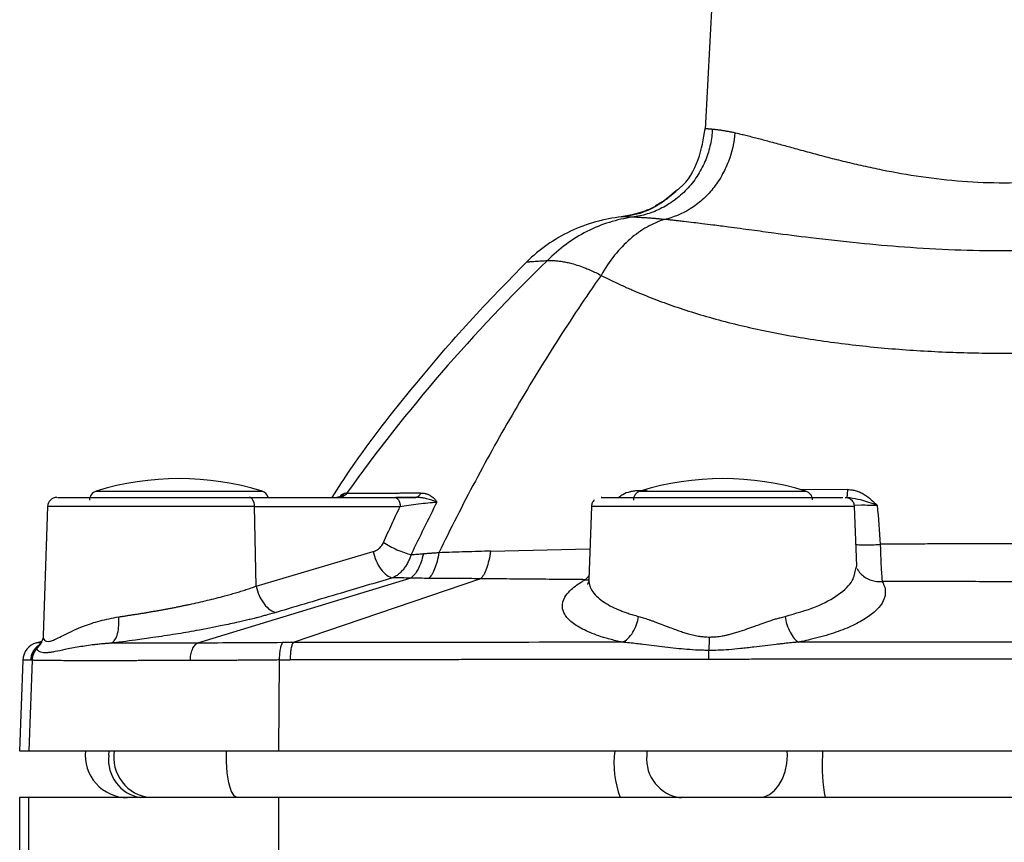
# Model space of a CAD drawing. Header units: millimetres. Extents: x 400 to 1688, y 100 to 1259.
# Tile 27 of 59: x 766 to 871, y 708 to 796. Entities that reach past the tile are written whole.
import ezdxf

# ---------------------------------------------------------------- set-up
doc = ezdxf.new("R2010")
doc.units = ezdxf.units.MM

msp = doc.modelspace()

# ---------------------------------------------------------------- linework, layer by layer
at = {"color": 7, "linetype": 'Continuous', "lineweight": 25}
for p, q in [((841.95, 830.05), (839.55, 784.27)), ((835.22, 776.7), (834.22, 776.14)), ((835.57, 776.89), (835.22, 776.7)), ((830.72, 774.95), (830.65, 774.95)), ((790.93, 745.05), (806.45, 745.05)), ((854.98, 744.99), (854.64, 745.05)), ((769.42, 744.09), (768.94, 730.34)), ((791.67, 735.59), (791.5, 744.09)), ((791.5, 744.09), (807.02, 744.09)), ((827.42, 744.09), (827.15, 736.31)), ((855.71, 737.75), (855.49, 744.09)), ((791.67, 735.59), (804.15, 739.27)), ((855.62, 737.45), (855.71, 737.75)), ((808.15, 736.44), (785.41, 729.52)), ((815.6, 736.38), (795.62, 729.57)), ((768.96, 730.09), (768.83, 729.73)), ((768.94, 730.34), (768.97, 730.12)), ((768.24, 729.56), (768.83, 729.73)), ((768.48, 729.28), (768.83, 729.59)), ((766.79, 727.71), (766.45, 718.05)), ((767.77, 727.69), (767.43, 718.05)), ((794.09, 718.05), (794.17, 727.72)), ((794.17, 727.72), (795.29, 727.72)), ((766.45, 718.05), (767.43, 718.05)), ((767.43, 718.05), (794.09, 718.05)), ((794.09, 718.05), (948.81, 718.05)), ((766.45, 713.05), (766.45, 706.25)), ((767.43, 713.05), (766.45, 713.05)), ((767.43, 706.2), (767.43, 713.05)), ((794.09, 713.05), (767.43, 713.05)), ((794.09, 706.32), (794.09, 713.05)), ((948.81, 713.05), (794.09, 713.05))]:
    msp.add_line(p, q, dxfattribs=at)
at = {"color": 8, "linetype": 'Continuous', "lineweight": 25}
for p, q in [((774.61, 745.72), (775.79, 745.72)), ((775.79, 745.72), (792.3, 745.72)), ((833.37, 745.76), (832.36, 745.76)), ((832.61, 745.72), (833.79, 745.72)), ((833.79, 745.72), (850.3, 745.72)), ((854.76, 745.88), (849.75, 745.86)), ((791.5, 744.09), (769.42, 744.09)), ((855.45, 744.23), (856.21, 744.24)), ((816.66, 739.32), (827.26, 739.58)), ((768.79, 729.56), (768.24, 729.56)), ((768.33, 729.01), (768.67, 729.43)), ((768.67, 729.44), (768.34, 729.06)), ((775.96, 717.55), (775.98, 718.05)), ((833.34, 718.05), (833.32, 717.55)), ((848.32, 717.55), (848.31, 718.05)), ((852.07, 718.05), (852.07, 717.55))]:
    msp.add_line(p, q, dxfattribs=at)
at = {"color": 7, "linetype": 'Continuous', "lineweight": 25, "flags": 128}
for points in [[(791.5, 744.09), (791.49, 744.28), (791.45, 744.46), (791.4, 744.63), (791.33, 744.77), (791.24, 744.89), (791.14, 744.98), (791.04, 745.03), (790.93, 745.05)], [(845.23, 713.05), (845.84, 713.14), (846.42, 713.4), (846.95, 713.81), (847.42, 714.37), (847.8, 715.05), (848.09, 715.83), (848.27, 716.68), (848.32, 717.55)]]:
    msp.add_lwpolyline(points, dxfattribs=at)
at = {"color": 8, "linetype": 'Continuous', "lineweight": 25, "flags": 128}
msp.add_lwpolyline([(789.65, 713.05), (789.32, 713.24), (789.02, 713.77), (788.77, 714.61), (788.59, 715.68), (788.49, 716.91), (788.49, 718.05)], dxfattribs=at)
at = {"color": 7, "linetype": 'Continuous', "lineweight": 25}
for centre, radius, start, end in [((783.45, 717.05), 30, 72.8528, 107.1472), ((841.45, 717.05), 30, 72.8528, 107.1472), ((774.9, 744.76), 1, 107.1472, 180), ((792, 744.76), 1, 16.8003, 72.8528), ((832.9, 744.76), 1, 107.1472, 180), ((850, 744.76), 1, 1.8267, 72.8528), ((770.42, 744.05), 1, 90, 178), ((768.79, 727.64), 2, 105.8879, 178), ((777.95, 717.55), 4.5, 173.6206, 270), ((779.99, 717.06), 4.06, 173.0175, 260.6614), ((837.45, 717.17), 4.15, 174.7296, 263.5152), ((870.69, 716.43), 18.66, 176.557, 190.4317)]:
    msp.add_arc(centre, radius, start, end, dxfattribs=at)
at = {"color": 8, "linetype": 'Continuous', "lineweight": 25}
for centre, radius, start, end in [((780.78, 717.34), 4.3, 170.409, 264.7003), ((840.32, 716.74), 10.49, 172.7965, 200.5544)]:
    msp.add_arc(centre, radius, start, end, dxfattribs=at)
at = {"color": 7, "linetype": 'Continuous', "lineweight": 25}
for points, knots in [([(836.29, 777.62), (836.47, 777.75), (837.65, 778.57), (838.99, 780.96), (839.37, 783.26), (839.56, 784.37)], [0, 0, 0, 0, 0.088577, 0.558754, 1, 1, 1, 1]), ([(839.56, 784.37), (839.56, 784.37), (839.56, 784.37), (839.58, 784.37), (839.6, 784.37), (839.64, 784.37), (839.68, 784.36), (839.73, 784.36), (839.79, 784.35), (839.86, 784.35), (839.94, 784.34), (840.02, 784.33), (840.12, 784.32), (840.22, 784.32), (840.3, 784.31), (840.33, 784.31)], [0, 0, 0, 0, 0.079606, 0.158763, 0.237473, 0.315735, 0.39355, 0.470918, 0.547839, 0.624314, 0.700343, 0.775925, 0.851062, 0.925754, 1, 1, 1, 1]), ([(840.33, 784.31), (840.3, 783.77), (840.23, 783.23), (839.99, 782.13), (839.83, 781.58), (839.39, 780.5), (839.12, 779.97), (838.5, 778.96), (838.13, 778.48), (837.33, 777.6), (836.89, 777.19), (835.95, 776.47), (835.45, 776.16), (834.43, 775.63), (833.91, 775.42), (832.85, 775.09), (832.32, 774.98), (831.8, 774.91)], [0, 0, 0, 0, 0.125, 0.125, 0.25, 0.25, 0.375, 0.375, 0.5, 0.5, 0.625, 0.625, 0.75, 0.75, 0.875, 0.875, 1, 1, 1, 1]), ([(842.72, 783.92), (842.64, 782.92), (842.42, 781.86), (841.83, 780.33), (841.59, 779.82), (841.04, 778.86), (840.73, 778.39), (840.03, 777.53), (839.65, 777.13), (838.84, 776.41), (838.41, 776.08), (837.07, 775.25), (836.13, 774.87), (835.21, 774.67)], [0, 0, 0, 0, 0.25, 0.25, 0.375, 0.375, 0.5, 0.5, 0.625, 0.625, 0.75, 0.75, 1, 1, 1, 1]), ([(840.33, 784.31), (840.37, 784.3), (840.46, 784.29), (840.59, 784.28), (840.73, 784.26), (840.87, 784.25), (841.02, 784.23), (841.18, 784.21), (841.34, 784.18), (841.5, 784.16), (841.67, 784.13), (841.84, 784.1), (842.01, 784.07), (842.18, 784.03), (842.36, 784), (842.54, 783.96), (842.66, 783.93), (842.72, 783.92)], [0, 0, 0, 0, 0.075659, 0.150026, 0.223104, 0.294892, 0.365394, 0.43461, 0.502542, 0.569192, 0.634561, 0.698652, 0.761466, 0.823006, 0.883273, 0.94227, 1, 1, 1, 1]), ([(842.72, 783.92), (842.8, 783.9), (842.96, 783.87), (843.22, 783.81), (843.48, 783.74), (843.76, 783.68), (844.04, 783.61), (844.33, 783.53), (844.63, 783.46), (845.24, 783.3), (846.22, 783.04), (847.62, 782.66), (849.18, 782.23), (850.83, 781.78), (852.62, 781.3), (854.47, 780.84), (856.39, 780.39), (859.05, 779.82), (862.55, 779.2), (866.95, 778.7), (871.45, 778.53), (875.96, 778.7), (880.35, 779.2), (883.85, 779.82), (886.51, 780.39), (888.44, 780.84), (890.28, 781.3), (892.08, 781.78), (893.73, 782.23), (895.29, 782.66), (896.68, 783.04), (897.74, 783.32), (898.46, 783.5), (898.93, 783.62), (899.37, 783.73), (899.79, 783.83), (900.06, 783.89), (900.19, 783.92)], [0, 0, 0, 0, 0.007715, 0.015462, 0.023241, 0.031054, 0.038899, 0.046778, 0.054691, 0.062638, 0.093042, 0.125518, 0.154738, 0.188449, 0.219888, 0.251287, 0.282631, 0.31391, 0.376205, 0.438198, 0.500001, 0.561803, 0.623796, 0.686091, 0.71737, 0.748715, 0.780114, 0.811552, 0.845264, 0.874483, 0.906958, 0.937363, 0.950061, 0.962672, 0.975198, 0.98764, 1, 1, 1, 1]), ([(836.45, 777.64), (835.55, 776.92), (833.81, 775.54), (831.64, 775.14), (830.59, 774.94)], [0, 0, 0, 0, 0.515265, 1, 1, 1, 1]), ([(830.65, 774.95), (829.72, 774.85), (828.79, 774.67), (826.96, 774.16), (826.05, 773.82), (824.32, 773), (823.49, 772.51), (821.93, 771.42), (821.2, 770.81), (820.54, 770.15)], [0, 0, 0, 0, 0.25, 0.25, 0.5, 0.5, 0.75, 0.75, 1, 1, 1, 1]), ([(831.8, 774.91), (830.98, 774.8), (830.15, 774.62), (828.52, 774.11), (827.72, 773.78), (826.17, 773), (825.42, 772.54), (824.01, 771.5), (823.35, 770.92), (822.74, 770.3)], [0, 0, 0, 0, 0.25, 0.25, 0.5, 0.5, 0.75, 0.75, 1, 1, 1, 1]), ([(833.41, 775.7), (833.33, 775.65), (832.5, 775.18), (831.53, 775.06), (830.67, 774.95)], [0, 0, 0, 0, 0.096778, 1, 1, 1, 1]), ([(835.21, 774.67), (835.11, 774.68), (834.88, 774.7), (834.52, 774.74), (834.11, 774.77), (833.66, 774.81), (833.22, 774.84), (832.81, 774.86), (832.43, 774.88), (832.09, 774.9), (831.9, 774.91), (831.8, 774.91)], [0, 0, 0, 0, 0.069126, 0.152474, 0.24999, 0.374853, 0.499997, 0.624547, 0.750005, 0.877236, 1, 1, 1, 1]), ([(835.21, 774.67), (834.59, 774.48), (833.97, 774.21), (832.74, 773.52), (832.13, 773.09), (830.97, 772.08), (830.41, 771.5), (829.37, 770.2), (828.88, 769.48), (828.45, 768.71)], [0, 0, 0, 0, 0.25, 0.25, 0.5, 0.5, 0.75, 0.75, 1, 1, 1, 1]), ([(907.7, 774.67), (907.67, 774.67), (907.59, 774.66), (907.42, 774.64), (907.12, 774.61), (906.7, 774.57), (906.11, 774.5), (905.4, 774.42), (904.59, 774.33), (903.72, 774.22), (902.5, 774.07), (900.73, 773.84), (898.52, 773.55), (895.63, 773.16), (891.86, 772.67), (887.14, 772.13), (881.97, 771.68), (876.77, 771.38), (871.43, 771.28), (866.09, 771.38), (860.89, 771.68), (855.73, 772.14), (851.07, 772.67), (847.32, 773.15), (844.42, 773.54), (842.26, 773.83), (840.52, 774.06), (839.3, 774.21), (838.26, 774.33), (837.42, 774.43), (836.75, 774.51), (836.31, 774.56), (835.93, 774.6), (835.57, 774.64), (835.33, 774.66), (835.21, 774.67)], [0, 0, 0, 0, 0.002085, 0.004691, 0.011463, 0.020841, 0.031222, 0.047656, 0.062433, 0.07616, 0.093647, 0.124973, 0.162604, 0.194609, 0.250126, 0.315982, 0.375172, 0.438906, 0.500199, 0.56172, 0.625229, 0.684789, 0.750307, 0.80363, 0.837128, 0.875145, 0.902356, 0.921834, 0.93757, 0.95746, 0.968786, 0.976605, 0.984392, 0.992129, 1, 1, 1, 1]), ([(799.76, 745.05), (800.43, 746.08), (803.14, 750.25), (808.06, 756.48), (814.33, 763.83), (818.47, 768.04), (820.54, 770.15)], [0, 0, 0, 0, 0.112138, 0.457386, 0.728684, 1, 1, 1, 1]), ([(820.54, 770.15), (820.54, 770.15), (820.54, 770.15), (820.55, 770.15), (820.58, 770.15), (820.61, 770.15), (820.65, 770.16), (820.7, 770.16), (820.76, 770.17), (820.83, 770.17), (820.91, 770.18), (821, 770.18), (821.12, 770.19), (821.29, 770.2), (821.52, 770.22), (821.78, 770.24), (822.07, 770.26), (822.39, 770.28), (822.62, 770.29), (822.74, 770.3)], [0, 0, 0, 0, 0.045555, 0.091098, 0.136626, 0.182137, 0.227628, 0.273095, 0.318536, 0.363948, 0.409331, 0.454685, 0.50001, 0.583741, 0.667321, 0.750747, 0.834011, 0.9171, 1, 1, 1, 1]), ([(822.74, 770.3), (822.81, 770.3), (822.95, 770.31), (823.17, 770.3), (823.39, 770.3), (823.62, 770.28), (823.85, 770.26), (824.09, 770.23), (824.33, 770.19), (824.57, 770.15), (824.82, 770.1), (825.07, 770.04), (825.48, 769.94), (826.05, 769.77), (826.73, 769.52), (827.34, 769.26), (827.88, 769.01), (828.26, 768.81), (828.45, 768.71)], [0, 0, 0, 0, 0.046847, 0.093297, 0.139392, 0.185173, 0.230678, 0.275946, 0.321013, 0.365916, 0.41069, 0.455368, 0.499985, 0.62621, 0.749216, 0.831522, 0.915023, 1, 1, 1, 1]), ([(828.45, 768.71), (826.81, 766.38), (825.23, 764.01), (822.16, 759.2), (820.67, 756.76), (817.78, 751.82), (816.39, 749.32), (813.7, 744.27), (812.4, 741.72), (811.15, 739.15)], [0, 0, 0, 0, 0.25, 0.25, 0.5, 0.5, 0.75, 0.75, 1, 1, 1, 1]), ([(828.45, 768.71), (828.55, 768.66), (828.75, 768.56), (829.05, 768.41), (829.35, 768.26), (829.64, 768.12), (829.94, 767.98), (830.23, 767.85), (830.51, 767.71), (830.8, 767.59), (831.07, 767.46), (831.34, 767.34), (831.61, 767.23), (831.86, 767.12), (832.74, 766.74), (834.26, 766.13), (837.36, 765.01), (841.59, 763.75), (847.13, 762.5), (852.98, 761.55), (859.02, 760.89), (865.22, 760.5), (871.45, 760.38), (877.68, 760.5), (883.87, 760.89), (889.91, 761.55), (895.76, 762.5), (901.31, 763.74), (906.43, 765.27), (909.81, 766.58), (911.8, 767.44), (912.51, 767.77), (913.11, 768.05), (913.56, 768.27), (914.06, 768.52), (914.34, 768.65), (914.46, 768.71)], [0, 0, 0, 0, 0.005757, 0.011354, 0.016791, 0.022068, 0.027185, 0.032143, 0.036943, 0.041585, 0.04607, 0.050398, 0.054571, 0.058588, 0.062451, 0.095139, 0.1249, 0.187548, 0.249737, 0.311293, 0.374808, 0.437001, 0.499935, 0.563103, 0.625116, 0.688424, 0.750187, 0.812396, 0.875138, 0.93754, 0.953607, 0.968774, 0.972718, 0.984384, 0.993011, 1, 1, 1, 1]), ([(809.21, 745.51), (809.08, 745.51), (808.82, 745.52), (808.45, 745.51), (808.08, 745.51), (807.71, 745.5), (807.31, 745.49), (806.85, 745.48), (806.08, 745.48), (805.08, 745.47), (803.98, 745.46), (803.05, 745.45), (802.43, 745.45), (802.04, 745.45), (801.8, 745.46), (801.6, 745.46), (801.43, 745.46), (801.35, 745.46), (801.3, 745.46)], [0, 0, 0, 0, 0.0316716, 0.0630686, 0.0941904, 0.1250359, 0.1577248, 0.1994035, 0.2500606, 0.3769599, 0.5000497, 0.6254526, 0.7499831, 0.8017169, 0.8525653, 0.902549, 0.9516876, 1, 1, 1, 1]), ([(809.21, 745.51), (809.16, 745.38), (809.08, 745.26), (808.89, 745.09), (808.79, 745.05), (808.69, 745.05)], [0, 0, 0, 0, 0.5, 0.5, 1, 1, 1, 1]), ([(809.21, 745.51), (809.26, 745.51), (809.35, 745.51), (809.48, 745.5), (809.6, 745.49), (809.72, 745.46), (809.83, 745.43), (809.94, 745.4), (810.04, 745.36), (810.13, 745.31), (810.28, 745.24), (810.45, 745.12), (810.63, 744.96), (810.8, 744.78), (810.9, 744.63), (810.95, 744.55)], [0, 0, 0, 0, 0.061277, 0.121104, 0.179494, 0.236457, 0.292004, 0.346143, 0.398875, 0.450194, 0.5001, 0.635836, 0.750233, 0.858696, 1, 1, 1, 1]), ([(854.64, 745.05), (854.65, 745.05), (854.67, 745.07), (854.69, 745.15), (854.71, 745.21), (854.73, 745.37), (854.74, 745.46), (854.75, 745.67), (854.76, 745.78), (854.76, 745.88)], [0, 0, 0, 0, 0.25, 0.25, 0.5, 0.5, 0.75, 0.75, 1, 1, 1, 1]), ([(854.76, 745.88), (854.76, 745.88), (854.76, 745.88), (854.76, 745.88), (854.76, 745.88), (854.77, 745.88), (854.79, 745.88), (854.84, 745.88), (854.98, 745.88), (855.19, 745.86), (855.44, 745.81), (855.73, 745.74), (856.09, 745.6), (856.64, 745.3), (857.26, 744.84), (857.69, 744.41), (857.9, 744.21)], [0, 0, 0, 0, 0.0003411, 0.0006928, 0.0014266, 0.0030155, 0.0066777, 0.0159321, 0.0420932, 0.1246437, 0.1849962, 0.2492671, 0.3702848, 0.5011224, 0.7614335, 1, 1, 1, 1]), ([(770.5, 745.05), (770.49, 745.05), (770.45, 745.05), (771.12, 745.05), (772.44, 745.05), (774.36, 745.05), (776.75, 745.05), (779.5, 745.05), (782.45, 745.05), (785.45, 745.05), (788.37, 745.05), (790.08, 745.05), (790.93, 745.05)], [0, 0, 0, 0, 0.055005, 0.160005, 0.265004, 0.370003, 0.475003, 0.580002, 0.685002, 0.790001, 0.895001, 1, 1, 1, 1]), ([(801.06, 745.47), (800.97, 745.34), (800.85, 745.24), (800.57, 745.09), (800.41, 745.05), (800.26, 745.05)], [0, 0, 0, 0, 0.5, 0.5, 1, 1, 1, 1]), ([(801.3, 745.46), (801.22, 745.34), (801.09, 745.23), (800.81, 745.09), (800.65, 745.05), (800.5, 745.05)], [0, 0, 0, 0, 0.5, 0.5, 1, 1, 1, 1]), ([(806.45, 745.05), (806.52, 745.05), (806.59, 745.03), (806.73, 744.94), (806.79, 744.87), (806.9, 744.68), (806.95, 744.57), (807.01, 744.33), (807.02, 744.2), (807.02, 744.09)], [0, 0, 0, 0, 0.25, 0.25, 0.5, 0.5, 0.75, 0.75, 1, 1, 1, 1]), ([(806.45, 745.05), (806.52, 745.05), (806.66, 745.05), (806.87, 745.05), (807.09, 745.05), (807.31, 745.05), (807.53, 745.05), (807.75, 745.05), (807.98, 745.05), (808.22, 745.05), (808.45, 745.05), (808.61, 745.05), (808.69, 745.05)], [0, 0, 0, 0, 0.103217, 0.205142, 0.305983, 0.405953, 0.505272, 0.604163, 0.702854, 0.801572, 0.900545, 1, 1, 1, 1]), ([(808.79, 745.05), (808.39, 745.05), (807.58, 745.05), (806.9, 745.04), (806.55, 745.04)], [0, 0, 0, 0, 0.487457, 1, 1, 1, 1]), ([(807.02, 744.09), (807.6, 744.18), (808.27, 744.28), (809.3, 744.4), (809.65, 744.44), (810.33, 744.51), (810.66, 744.53), (810.95, 744.55)], [0, 0, 0, 0, 0.5, 0.5, 0.75, 0.75, 1, 1, 1, 1]), ([(810.95, 744.55), (810.91, 744.57), (810.83, 744.6), (810.69, 744.65), (810.55, 744.7), (810.36, 744.77), (810.12, 744.84), (809.8, 744.92), (809.44, 744.99), (809.06, 745.04), (808.81, 745.05), (808.69, 745.05)], [0, 0, 0, 0, 0.065144, 0.132247, 0.201441, 0.272823, 0.402645, 0.528146, 0.697461, 0.855455, 1, 1, 1, 1]), ([(827.73, 744.78), (827.64, 744.68), (827.47, 744.48), (827.44, 744.22), (827.42, 744.09)], [0, 0, 0, 0, 0.500001, 1, 1, 1, 1]), ([(828.52, 745.05), (828.49, 745.05), (828.39, 745.05), (829.1, 745.05), (830.62, 745.05), (832.92, 745.05), (835.77, 745.05), (839, 745.05), (842.39, 745.05), (845.72, 745.05), (848.77, 745.05), (851.35, 745.05), (853.18, 745.05), (854.14, 745.05), (854.22, 745.05), (854.23, 745.05)], [0, 0, 0, 0, 0.030405, 0.117979, 0.205554, 0.293128, 0.380702, 0.468277, 0.555851, 0.643425, 0.731, 0.818574, 0.906148, 0.993723, 1, 1, 1, 1]), ([(854.48, 745.05), (854.61, 745.04), (854.87, 745.02), (855.08, 744.86), (855.18, 744.78)], [0, 0, 0, 0, 0.499999, 1, 1, 1, 1]), ([(855.49, 744.09), (855.47, 744.22), (855.43, 744.48), (855.26, 744.68), (855.18, 744.78)], [0, 0, 0, 0, 0.4999992, 1, 1, 1, 1]), ([(805.26, 740.26), (805.4, 740.58), (805.69, 741.23), (806.13, 742.19), (806.58, 743.14), (806.87, 743.77), (807.02, 744.09)], [0, 0, 0, 0, 0.252192, 0.502918, 0.752185, 1, 1, 1, 1]), ([(855.49, 744.09), (855.49, 744.09), (855.12, 744.09), (853.72, 744.09), (852.68, 744.09), (850.08, 744.09), (848.52, 744.09), (845.13, 744.09), (843.29, 744.09), (839.62, 744.09), (837.78, 744.09), (834.39, 744.09), (832.83, 744.09), (830.23, 744.09), (829.19, 744.09), (827.78, 744.09), (827.42, 744.09), (827.42, 744.09)], [0, 0, 0, 0, 0.125, 0.125, 0.25, 0.25, 0.375, 0.375, 0.5, 0.5, 0.625, 0.625, 0.75, 0.75, 0.875, 0.875, 1, 1, 1, 1]), ([(856.21, 744.24), (856.46, 744.24), (856.74, 744.24), (857.31, 744.23), (857.61, 744.22), (857.9, 744.21)], [0, 0, 0, 0, 0.5, 0.5, 1, 1, 1, 1]), ([(804.15, 739.27), (804.19, 739.28), (804.27, 739.3), (804.39, 739.35), (804.5, 739.41), (804.6, 739.47), (804.7, 739.55), (804.83, 739.65), (804.98, 739.81), (805.14, 740.02), (805.22, 740.18), (805.26, 740.26)], [0, 0, 0, 0, 0.086242, 0.171276, 0.255443, 0.339093, 0.422585, 0.506278, 0.673733, 0.837172, 1, 1, 1, 1]), ([(805.26, 740.26), (805.45, 740.12), (805.67, 739.98), (806.16, 739.72), (806.42, 739.59), (806.95, 739.35), (807.22, 739.25), (807.74, 739.08), (807.98, 739.01), (808.2, 738.96)], [0, 0, 0, 0, 0.25, 0.25, 0.5, 0.5, 0.75, 0.75, 1, 1, 1, 1]), ([(804.15, 739.27), (804.22, 738.95), (804.33, 738.62), (804.6, 737.98), (804.78, 737.67), (805.17, 737.14), (805.38, 736.93), (805.81, 736.61), (806.02, 736.52), (806.22, 736.48)], [0, 0, 0, 0, 0.25, 0.25, 0.5, 0.5, 0.75, 0.75, 1, 1, 1, 1]), ([(816.66, 739.32), (816.23, 739.31), (815.34, 739.28), (813.99, 739.24), (812.58, 739.2), (811.63, 739.16), (811.15, 739.15)], [0, 0, 0, 0, 0.2357506, 0.4810119, 0.735767, 1, 1, 1, 1]), ([(816.66, 739.32), (816.62, 738.98), (816.56, 738.65), (816.41, 738.03), (816.33, 737.74), (816.15, 737.22), (816.04, 736.99), (815.83, 736.63), (815.72, 736.48), (815.6, 736.38)], [0, 0, 0, 0, 0.25, 0.25, 0.5, 0.5, 0.75, 0.75, 1, 1, 1, 1]), ([(884.68, 740.06), (884.23, 740.06), (883.34, 740.06), (881.99, 740.07), (880.65, 740.08), (879.32, 740.09), (877.99, 740.09), (876.67, 740.1), (875.36, 740.1), (874.05, 740.1), (872.75, 740.1), (871.16, 740.1), (869.29, 740.1), (867.11, 740.1), (864.91, 740.09), (862.7, 740.08), (860.47, 740.07), (858.97, 740.06), (858.22, 740.06)], [0, 0, 0, 0, 0.051155, 0.102055, 0.1527, 0.203089, 0.253221, 0.303095, 0.352712, 0.402069, 0.451167, 0.500006, 0.581541, 0.663798, 0.746776, 0.830471, 0.91488, 1, 1, 1, 1]), ([(858.22, 740.06), (858.23, 739.99), (858.23, 739.84), (858.24, 739.62), (858.24, 739.39), (858.25, 739.15), (858.26, 738.9), (858.27, 738.65), (858.28, 738.39), (858.29, 738.12), (858.3, 737.86), (858.32, 737.57), (858.34, 737.15), (858.37, 736.75), (858.4, 736.42), (858.41, 736.22), (858.42, 736.13), (858.43, 736.08)], [0, 0, 0, 0, 0.038448, 0.079487, 0.123107, 0.169288, 0.218021, 0.269323, 0.323208, 0.379679, 0.438738, 0.500411, 0.580059, 0.750108, 0.84592, 0.929267, 1, 1, 1, 1]), ([(808.2, 738.96), (808.18, 738.9), (808.13, 738.76), (808.05, 738.56), (807.97, 738.37), (807.87, 738.17), (807.77, 737.97), (807.66, 737.78), (807.54, 737.6), (807.4, 737.42), (807.26, 737.25), (807.11, 737.09), (806.95, 736.94), (806.78, 736.8), (806.6, 736.68), (806.41, 736.57), (806.28, 736.51), (806.22, 736.48)], [0, 0, 0, 0, 0.05521, 0.112124, 0.170709, 0.230915, 0.292729, 0.356168, 0.421236, 0.487922, 0.556201, 0.626083, 0.69759, 0.770737, 0.845524, 0.921947, 1, 1, 1, 1]), ([(809.5, 739.03), (809.43, 738.73), (809.35, 738.44), (809.16, 737.89), (809.05, 737.64), (808.81, 737.18), (808.69, 736.99), (808.42, 736.66), (808.28, 736.54), (808.15, 736.44)], [0, 0, 0, 0, 0.25, 0.25, 0.5, 0.5, 0.75, 0.75, 1, 1, 1, 1]), ([(808.2, 738.96), (808.31, 738.97), (808.52, 738.98), (808.85, 739), (809.17, 739.02), (809.39, 739.03), (809.5, 739.03)], [0, 0, 0, 0, 0.249535, 0.499835, 0.750202, 1, 1, 1, 1]), ([(811.15, 739.15), (811.01, 739.13), (810.73, 739.11), (810.32, 739.08), (809.91, 739.06), (809.64, 739.04), (809.5, 739.03)], [0, 0, 0, 0, 0.251525, 0.502021, 0.751505, 1, 1, 1, 1]), ([(811.15, 739.15), (811.1, 738.83), (811.04, 738.52), (810.89, 737.94), (810.8, 737.67), (810.61, 737.19), (810.5, 736.98), (810.28, 736.64), (810.17, 736.51), (810.05, 736.42)], [0, 0, 0, 0, 0.25, 0.25, 0.5, 0.5, 0.75, 0.75, 1, 1, 1, 1]), ([(806.22, 736.48), (804.35, 735.92), (800.21, 734.7), (796.07, 733.47), (793.8, 732.79)], [0, 0, 0, 0, 0.450512, 1, 1, 1, 1]), ([(815.6, 736.38), (815.29, 736.38), (814.67, 736.39), (813.75, 736.4), (812.66, 736.4), (811.43, 736.41), (810.51, 736.41), (810.05, 736.42)], [0, 0, 0, 0, 0.166634, 0.333303, 0.499999, 0.749991, 1, 1, 1, 1]), ([(826.77, 736.28), (826.44, 736.29), (825.5, 736.3), (823.63, 736.31), (821.16, 736.33), (818.78, 736.35), (816.93, 736.37), (816.01, 736.38), (815.6, 736.38)], [0, 0, 0, 0, 0.088561, 0.249969, 0.499982, 0.749988, 0.891019, 1, 1, 1, 1]), ([(830.7, 729.61), (830.53, 729.65), (830.14, 729.74), (829.56, 729.89), (828.98, 730.04), (828.29, 730.26), (827.49, 730.54), (826.37, 731.04), (825.27, 731.71), (824.52, 732.54), (824.23, 733.46), (824.45, 734.3), (825.04, 735.04), (825.64, 735.56), (826.17, 735.93), (826.54, 736.15), (826.72, 736.25), (826.77, 736.28)], [0, 0, 0, 0, 0.026397, 0.062184, 0.0933273, 0.1244757, 0.1865702, 0.2489768, 0.3728493, 0.4983745, 0.6056553, 0.7465007, 0.8354473, 0.9053127, 0.9560549, 0.9876213, 1, 1, 1, 1]), ([(827.15, 736.34), (827.14, 736.24), (827.12, 735.96), (826.98, 735.76), (827.03, 735.8), (827.03, 735.8)], [0, 0, 0, 0, 0.3173586, 0.9282905, 1, 1, 1, 1]), ([(827.15, 736.31), (827.15, 736.26), (827.15, 736.17), (827.16, 736.03), (827.17, 735.91), (827.2, 735.79), (827.23, 735.69), (827.26, 735.59), (827.29, 735.51), (827.32, 735.43), (827.35, 735.36), (827.48, 735.11), (827.77, 734.69), (828.39, 734.13), (829.15, 733.62), (829.87, 733.26), (830.45, 733.01), (830.87, 732.86), (831.34, 732.69), (831.86, 732.53), (832.25, 732.42), (832.45, 732.36)], [0, 0, 0, 0, 0.030981, 0.059969, 0.086964, 0.111963, 0.134966, 0.15597, 0.174974, 0.191978, 0.20698, 0.21998, 0.360602, 0.490153, 0.618788, 0.741334, 0.785758, 0.833828, 0.885552, 0.940941, 1, 1, 1, 1]), ([(858.43, 736.08), (858.46, 736.03), (858.54, 735.88), (858.64, 735.66), (858.72, 735.42), (858.77, 735.11), (858.77, 734.72), (858.62, 734.09), (858.16, 733.32), (857.17, 732.43), (855.8, 731.6), (854.33, 730.96), (853, 730.5), (852.1, 730.23), (851.33, 730.03), (850.66, 729.87), (850.05, 729.73), (849.63, 729.65), (849.51, 729.62)], [0, 0, 0, 0, 0.024296, 0.062459, 0.089361, 0.12491, 0.187928, 0.250053, 0.379299, 0.50049, 0.628251, 0.750205, 0.812827, 0.875026, 0.906233, 0.93751, 0.982105, 1, 1, 1, 1]), ([(884.48, 736.08), (884, 736.08), (882.91, 736.08), (880.74, 736.08), (878.16, 736.07), (874.91, 736.06), (871.71, 736.06), (868.25, 736.07), (864.99, 736.07), (862.05, 736.07), (859.88, 736.08), (858.8, 736.08), (858.43, 736.08)], [0, 0, 0, 0, 0.0555593, 0.1250064, 0.2499991, 0.3528695, 0.5000067, 0.6181592, 0.7500029, 0.8750003, 0.9570656, 1, 1, 1, 1]), ([(777.01, 732.32), (777.13, 732.34), (777.37, 732.37), (777.73, 732.42), (778.09, 732.48), (778.46, 732.54), (778.83, 732.59), (779.2, 732.65), (779.57, 732.71), (779.95, 732.78), (780.33, 732.84), (780.71, 732.91), (781.1, 732.97), (781.48, 733.04), (781.87, 733.11), (782.25, 733.19), (782.64, 733.26), (783.03, 733.33), (783.42, 733.41), (783.8, 733.49), (784.19, 733.57), (784.76, 733.69), (785.53, 733.86), (786.47, 734.08), (787.4, 734.31), (788.21, 734.52), (788.89, 734.71), (789.46, 734.87), (790.03, 735.04), (790.59, 735.22), (791.14, 735.4), (791.49, 735.53), (791.67, 735.59)], [0, 0, 0, 0, 0.025082, 0.050153, 0.075215, 0.100267, 0.12531, 0.150344, 0.17537, 0.200387, 0.225397, 0.250399, 0.275393, 0.300381, 0.325362, 0.350337, 0.375305, 0.400268, 0.425226, 0.450179, 0.475127, 0.500071, 0.561987, 0.624276, 0.68694, 0.749985, 0.790149, 0.830915, 0.872282, 0.914252, 0.956825, 1, 1, 1, 1]), ([(791.67, 735.59), (791.74, 735.27), (791.85, 734.93), (792.14, 734.27), (792.32, 733.96), (792.72, 733.43), (792.94, 733.21), (793.38, 732.91), (793.6, 732.82), (793.8, 732.79)], [0, 0, 0, 0, 0.25, 0.25, 0.5, 0.5, 0.75, 0.75, 1, 1, 1, 1]), ([(793.8, 732.79), (793.49, 732.7), (793.04, 732.58), (792.4, 732.4), (791.93, 732.27), (791.41, 732.14), (790.91, 732.02), (790.35, 731.88), (789.4, 731.66), (787.74, 731.31), (785.49, 730.88), (783.01, 730.45), (780.82, 730.12), (778.95, 729.86), (777.6, 729.68), (776.76, 729.58), (776.37, 729.53), (776.25, 729.51)], [0, 0, 0, 0, 0.061123, 0.08709, 0.125021, 0.149754, 0.182721, 0.216444, 0.250146, 0.348434, 0.500127, 0.620066, 0.750017, 0.853455, 0.929593, 0.978433, 1, 1, 1, 1]), ([(776.25, 729.51), (776.37, 729.58), (776.5, 729.7), (776.72, 730.05), (776.82, 730.27), (776.96, 730.8), (777, 731.1), (777.04, 731.71), (777.04, 732.02), (777.01, 732.32)], [0, 0, 0, 0, 0.25, 0.25, 0.5, 0.5, 0.75, 0.75, 1, 1, 1, 1]), ([(830.7, 729.61), (830.9, 729.69), (831.11, 729.83), (831.5, 730.19), (831.69, 730.42), (832, 730.93), (832.14, 731.22), (832.34, 731.79), (832.41, 732.09), (832.45, 732.36)], [0, 0, 0, 0, 0.25, 0.25, 0.5, 0.5, 0.75, 0.75, 1, 1, 1, 1]), ([(832.45, 732.36), (832.53, 732.34), (832.7, 732.29), (832.96, 732.22), (833.23, 732.13), (833.51, 732.04), (833.81, 731.93), (834.12, 731.82), (834.47, 731.69), (834.96, 731.5), (835.56, 731.27), (836.19, 731.03), (836.76, 730.83), (837.25, 730.66), (837.79, 730.5), (838.34, 730.36), (838.9, 730.25), (839.45, 730.19), (839.81, 730.17), (840.01, 730.16)], [0, 0, 0, 0, 0.037098, 0.075605, 0.115538, 0.15691, 0.199734, 0.244023, 0.293056, 0.346967, 0.448419, 0.537636, 0.601838, 0.669608, 0.72898, 0.80507, 0.872967, 0.929855, 1, 1, 1, 1]), ([(840.01, 730.16), (840.08, 730.17), (840.18, 730.17), (840.38, 730.18), (840.6, 730.19), (840.84, 730.21), (841.09, 730.24), (841.39, 730.28), (841.75, 730.35), (842.14, 730.45), (842.58, 730.57), (843.22, 730.76), (843.98, 731.02), (844.77, 731.3), (845.51, 731.56), (846.13, 731.79), (846.71, 731.98), (847.16, 732.12), (847.6, 732.24), (847.9, 732.32), (848.07, 732.36)], [0, 0, 0, 0, 0.021773, 0.037115, 0.070206, 0.098346, 0.119451, 0.158998, 0.201288, 0.246378, 0.300443, 0.360198, 0.476978, 0.582682, 0.656923, 0.758963, 0.823418, 0.881917, 0.933109, 1, 1, 1, 1]), ([(848.07, 732.36), (848.11, 732.09), (848.18, 731.8), (848.36, 731.23), (848.48, 730.94), (848.74, 730.43), (848.89, 730.2), (849.19, 729.84), (849.35, 729.71), (849.51, 729.62)], [0, 0, 0, 0, 0.25, 0.25, 0.5, 0.5, 0.75, 0.75, 1, 1, 1, 1]), ([(768.96, 730.09), (768.92, 729.96), (768.83, 729.69), (768.72, 729.52), (768.67, 729.43)], [0, 0, 0, 0, 0.494146, 1, 1, 1, 1]), ([(839.96, 728.74), (839.98, 728.96), (839.99, 729.2), (840.01, 729.68), (840.01, 729.93), (840.01, 730.16)], [0, 0, 0, 0, 0.5, 0.5, 1, 1, 1, 1]), ([(768.48, 729.28), (768.23, 729.11), (768.01, 728.87), (767.7, 728.31), (767.62, 728), (767.61, 727.7)], [0, 0, 0, 0, 0.5, 0.5, 1, 1, 1, 1]), ([(767.74, 727.69), (767.74, 727.94), (767.8, 728.19), (768.01, 728.67), (768.16, 728.89), (768.34, 729.06)], [0, 0, 0, 0, 0.5, 0.5, 1, 1, 1, 1]), ([(768.33, 729.01), (768.15, 728.83), (768.01, 728.62), (767.82, 728.16), (767.78, 727.92), (767.77, 727.69)], [0, 0, 0, 0, 0.5, 0.5, 1, 1, 1, 1]), ([(776.25, 729.51), (776.11, 729.5), (775.88, 729.49), (775.61, 729.47), (775.3, 729.44), (774.91, 729.4), (773.99, 729.3), (772.7, 729.11), (771.32, 728.84), (770.35, 728.63), (769.74, 728.52), (769.34, 728.48), (768.99, 728.48), (768.72, 728.53), (768.51, 728.62), (768.4, 728.72), (768.34, 728.81), (768.32, 728.88), (768.32, 728.95), (768.32, 728.99), (768.33, 729.01)], [0, 0, 0, 0, 0.026367, 0.044646, 0.054778, 0.089631, 0.12498, 0.24993, 0.386507, 0.499934, 0.565481, 0.624961, 0.686073, 0.749998, 0.808984, 0.875029, 0.906176, 0.943979, 0.972015, 1, 1, 1, 1]), ([(768.34, 729.06), (768.35, 729.08), (768.37, 729.11), (768.4, 729.17), (768.43, 729.22), (768.46, 729.26), (768.48, 729.28)], [0, 0, 0, 0, 0.249576, 0.499429, 0.74957, 1, 1, 1, 1]), ([(785.41, 729.52), (783.65, 729.52), (781.99, 729.52), (778.92, 729.51), (777.51, 729.51), (776.25, 729.51)], [0, 0, 0, 0, 0.5, 0.5, 1, 1, 1, 1]), ([(784.65, 727.66), (784.65, 727.86), (784.67, 728.07), (784.74, 728.47), (784.8, 728.67), (784.94, 729.01), (785.03, 729.16), (785.21, 729.39), (785.31, 729.48), (785.41, 729.52)], [0, 0, 0, 0, 0.25, 0.25, 0.5, 0.5, 0.75, 0.75, 1, 1, 1, 1]), ([(794.17, 727.72), (794.17, 727.91), (794.18, 728.12), (794.21, 728.52), (794.23, 728.71), (794.29, 729.05), (794.33, 729.2), (794.41, 729.43), (794.45, 729.52), (794.49, 729.57)], [0, 0, 0, 0, 0.25, 0.25, 0.5, 0.5, 0.75, 0.75, 1, 1, 1, 1]), ([(795.62, 729.57), (795.58, 729.52), (795.53, 729.43), (795.45, 729.2), (795.42, 729.05), (795.35, 728.71), (795.33, 728.52), (795.3, 728.12), (795.29, 727.92), (795.29, 727.72)], [0, 0, 0, 0, 0.25, 0.25, 0.5, 0.5, 0.75, 0.75, 1, 1, 1, 1]), ([(839.96, 728.74), (839.77, 728.74), (839.4, 728.75), (838.6, 728.77), (837.63, 728.84), (836.43, 728.95), (835.27, 729.09), (834.1, 729.24), (833.1, 729.36), (832.22, 729.46), (831.47, 729.55), (830.96, 729.59), (830.7, 729.61)], [0, 0, 0, 0, 0.061244, 0.117525, 0.249975, 0.371011, 0.500015, 0.624356, 0.750011, 0.829213, 0.912559, 1, 1, 1, 1]), ([(839.93, 727.79), (839.93, 727.83), (839.94, 727.91), (839.94, 728.05), (839.94, 728.2), (839.95, 728.37), (839.96, 728.56), (839.96, 728.68), (839.96, 728.74)], [0, 0, 0, 0, 0.119305, 0.256997, 0.413656, 0.589693, 0.785237, 1, 1, 1, 1]), ([(849.51, 729.62), (849.34, 729.61), (849.02, 729.58), (848.54, 729.54), (848.06, 729.49), (847.6, 729.43), (846.89, 729.35), (845.95, 729.24), (844.67, 729.08), (843.38, 728.93), (842.11, 728.81), (840.99, 728.75), (840.29, 728.74), (839.96, 728.74)], [0, 0, 0, 0, 0.051911, 0.102877, 0.152886, 0.201931, 0.250005, 0.375206, 0.500022, 0.649609, 0.780044, 0.898056, 1, 1, 1, 1]), ([(784.65, 727.66), (784.48, 727.66), (784.15, 727.66), (783.66, 727.66), (783.16, 727.65), (782.66, 727.65), (782.16, 727.65), (781.65, 727.65), (781.13, 727.65), (780.62, 727.65), (780.1, 727.65), (779.58, 727.65), (779.07, 727.65), (778.55, 727.64), (777.43, 727.64), (775.37, 727.64), (772.93, 727.64), (770.86, 727.65), (769.79, 727.65), (769.24, 727.66), (769.01, 727.66), (768.79, 727.67), (768.57, 727.67), (768.36, 727.67), (768.17, 727.68), (768, 727.68), (767.86, 727.69), (767.8, 727.69), (767.77, 727.69)], [0, 0, 0, 0, 0.01703, 0.034426, 0.05219, 0.070321, 0.088819, 0.107684, 0.126915, 0.146514, 0.16648, 0.186813, 0.207513, 0.22858, 0.250014, 0.346428, 0.499983, 0.622344, 0.737352, 0.759201, 0.782882, 0.808398, 0.835748, 0.864931, 0.895948, 0.928798, 0.963482, 1, 1, 1, 1]), ([(794.17, 727.72), (793.98, 727.72), (793.59, 727.71), (793.01, 727.71), (792.43, 727.7), (791.84, 727.7), (791.25, 727.69), (790.66, 727.69), (790.06, 727.69), (789.46, 727.68), (788.86, 727.68), (788.26, 727.67), (787.66, 727.67), (787.06, 727.67), (786.45, 727.67), (785.85, 727.66), (785.25, 727.66), (784.85, 727.66), (784.65, 727.66)], [0, 0, 0, 0, 0.0575691, 0.1157957, 0.1746798, 0.2342212, 0.2944202, 0.3552765, 0.4167903, 0.4789616, 0.5417903, 0.6052765, 0.6694201, 0.7342212, 0.7996797, 0.8657957, 0.9325691, 1, 1, 1, 1]), ([(839.93, 727.79), (839.32, 727.79), (838.09, 727.79), (836.23, 727.79), (834.36, 727.78), (832.46, 727.78), (830.55, 727.78), (828.62, 727.78), (826.67, 727.77), (824.7, 727.77), (822.71, 727.77), (820.71, 727.77), (818.69, 727.76), (816.64, 727.76), (814.59, 727.76), (812.51, 727.75), (810.42, 727.75), (808.3, 727.75), (806.18, 727.74), (804.03, 727.74), (801.87, 727.74), (799.69, 727.73), (797.49, 727.73), (796.03, 727.73), (795.29, 727.72)], [0, 0, 0, 0, 0.040756, 0.081959, 0.12361, 0.165709, 0.208254, 0.251248, 0.294689, 0.338577, 0.382913, 0.427696, 0.472927, 0.518605, 0.564731, 0.611304, 0.658325, 0.705793, 0.753709, 0.802072, 0.850883, 0.900141, 0.949847, 1, 1, 1, 1]), ([(902.91, 727.79), (902.32, 727.79), (901.14, 727.79), (899.37, 727.79), (897.6, 727.79), (895.83, 727.8), (894.05, 727.8), (892.27, 727.8), (890.49, 727.8), (888.71, 727.8), (886.92, 727.8), (885.13, 727.8), (883.34, 727.8), (881.55, 727.8), (879.76, 727.8), (877.96, 727.81), (876.16, 727.81), (874.37, 727.81), (872.57, 727.81), (870.76, 727.81), (868.96, 727.81), (867.15, 727.81), (865.35, 727.81), (863.54, 727.8), (861.73, 727.8), (859.92, 727.8), (858.11, 727.8), (856.29, 727.8), (854.48, 727.8), (852.66, 727.8), (850.85, 727.8), (849.03, 727.8), (847.21, 727.8), (845.39, 727.79), (843.57, 727.79), (841.75, 727.79), (840.54, 727.79), (839.93, 727.79)], [0, 0, 0, 0, 0.028145, 0.056315, 0.08451, 0.11273, 0.140975, 0.169245, 0.19754, 0.225861, 0.254206, 0.282577, 0.310973, 0.339393, 0.367839, 0.39631, 0.424806, 0.453328, 0.481874, 0.510445, 0.539042, 0.567663, 0.59631, 0.624982, 0.653679, 0.682401, 0.711148, 0.73992, 0.768718, 0.79754, 0.826388, 0.85526, 0.884158, 0.913081, 0.942029, 0.971002, 1, 1, 1, 1])]:
    msp.add_open_spline(points, degree=3, knots=knots, dxfattribs=at)
at = {"color": 8, "linetype": 'Continuous', "lineweight": 25}
for points, knots in [([(830.65, 774.95), (831.79, 775.17), (833.9, 775.57), (835.53, 776.97), (836.29, 777.62)], [0, 0, 0, 0, 0.536244, 1, 1, 1, 1]), ([(831.8, 774.91), (831.46, 774.93), (830.86, 774.95), (830.76, 774.95), (830.72, 774.95)], [0, 0, 0, 0, 0.5815863, 1, 1, 1, 1]), ([(832.36, 745.76), (832.21, 745.74), (831.97, 745.72), (831.7, 745.68), (831.31, 745.59), (830.85, 745.43), (830.49, 745.15), (830.36, 745.05)], [0, 0, 0, 0, 0.222022, 0.33103, 0.386557, 0.773678, 1, 1, 1, 1]), ([(801.06, 745.47), (801.02, 745.45), (800.93, 745.43), (800.76, 745.3), (800.6, 745.12), (800.55, 745.06)], [0, 0, 0, 0, 0.396696, 0.78593, 1, 1, 1, 1]), ([(857.9, 744.21), (857.31, 744.42), (856.35, 744.77), (855.37, 744.93), (854.98, 744.99)], [0, 0, 0, 0, 0.607589, 1, 1, 1, 1]), ([(855.63, 740.04), (855.64, 740.03), (855.79, 740.01), (856.22, 739.98), (856.86, 739.98), (857.55, 740), (858.01, 740.04), (858.22, 740.06)], [0, 0, 0, 0, 0.027985, 0.288338, 0.541475, 0.780296, 1, 1, 1, 1]), ([(848.07, 732.36), (849.21, 732.69), (851.49, 733.33), (853.89, 734.67), (855.38, 736.08), (855.55, 737.03), (855.62, 737.45)], [0, 0, 0, 0, 0.261316, 0.523701, 0.786914, 1, 1, 1, 1]), ([(855.76, 737.47), (855.79, 737.41), (855.9, 737.18), (856.21, 736.83), (856.69, 736.46), (857.24, 736.21), (857.83, 736.07), (858.23, 736.08), (858.43, 736.08)], [0, 0, 0, 0, 0.061281, 0.250475, 0.443194, 0.63508, 0.821884, 1, 1, 1, 1]), ([(827.16, 736.79), (827.12, 736.7), (827.02, 736.52), (826.89, 736.38), (826.8, 736.31), (826.77, 736.28)], [0, 0, 0, 0, 0.363445, 0.786444, 1, 1, 1, 1]), ([(826.77, 736.28), (826.78, 736.28), (826.78, 736.28), (826.78, 736.28), (826.81, 736.28), (826.9, 736.27), (827.02, 736.26), (827.11, 736.28), (827.14, 736.29)], [0, 0, 0, 0, 0.00644, 0.017973, 0.056361, 0.194905, 0.725871, 1, 1, 1, 1]), ([(768.97, 730.12), (768.97, 730.1), (768.98, 729.98), (769.14, 729.75), (769.49, 729.65), (770.04, 729.83), (770.58, 730.08), (771.29, 730.44), (772.2, 730.88), (773.41, 731.39), (774.97, 731.94), (776.33, 732.19), (777.01, 732.32)], [0, 0, 0, 0, 0.0183127, 0.0935515, 0.2427106, 0.317577, 0.3928542, 0.4909884, 0.5951516, 0.6966254, 0.8485753, 1, 1, 1, 1])]:
    msp.add_open_spline(points, degree=3, knots=knots, dxfattribs=at)
at = {"color": 7, "linetype": 'Continuous', "lineweight": 25}
for points in [[(822.74, 770.3), (814.85, 762.67), (807.66, 754.35), (801.3, 745.46)], [(801.3, 745.46), (801.22, 745.46), (801.14, 745.47), (801.06, 745.47)], [(810.95, 744.55), (810.01, 742.71), (809.1, 740.84), (808.2, 738.96)], [(857.9, 744.21), (858.02, 742.83), (858.12, 741.44), (858.22, 740.06)], [(808.15, 736.44), (807.49, 736.46), (806.85, 736.47), (806.22, 736.48)], [(810.05, 736.42), (809.41, 736.42), (808.77, 736.43), (808.15, 736.44)], [(768.33, 729.01), (768.33, 729.03), (768.34, 729.05), (768.34, 729.06)], [(794.49, 729.57), (791.3, 729.55), (788.23, 729.53), (785.41, 729.52)], [(795.62, 729.57), (795.24, 729.57), (794.87, 729.57), (794.49, 729.57)], [(830.7, 729.61), (818.9, 729.6), (807.18, 729.59), (795.62, 729.57)], [(893.4, 729.62), (878.79, 729.63), (864.12, 729.63), (849.51, 729.62)], [(767.61, 727.7), (767.06, 727.7), (766.79, 727.7), (766.79, 727.71)], [(767.74, 727.69), (767.69, 727.69), (767.65, 727.69), (767.61, 727.7)], [(767.74, 727.69), (767.75, 727.69), (767.76, 727.69), (767.77, 727.69)]]:
    msp.add_open_spline(points, degree=3, dxfattribs=at)

doc.saveas('drawing.dxf')
